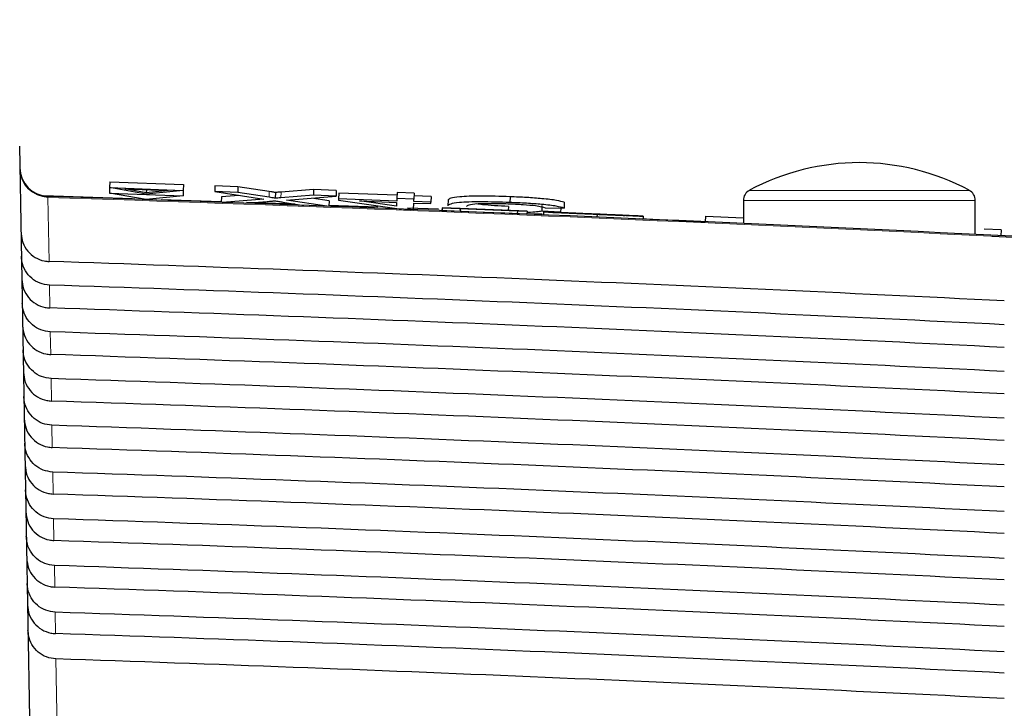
# Paper-space layout 'Blatt3' of a CAD drawing. Header units: millimetres. Extents: x 5 to 418, y 2 to 292.
# Tile 31 of 40: x 228 to 240, y 249 to 257. Entities that reach past the tile are written whole.
import ezdxf

# ---------------------------------------------------------------- set-up
doc = ezdxf.new("R2010")
doc.units = ezdxf.units.MM
doc.layers.add('SLD-0', color=7, linetype='Continuous')
doc.styles.add('SLDTEXTSTYLE0', font='TXT', dxfattribs={"width": 0.605})
doc.dimstyles.new('SLDDIMSTYLE5', dxfattribs={"dimtxt": 3.5, "dimasz": 3.302, "dimexe": 0, "dimexo": 0.0625, "dimgap": 0.875, "dimtad": 1, "dimlfac": 1.5, "dimrnd": 1e-09, "dimzin": 12, "dimdsep": 46, "dimtxsty": 'SLDTEXTSTYLE0', "dimsah": 1, "dimcen": 0.09, "dimadec": 0, "dimazin": 3, "dimtfac": 1, "dimtofl": 0, "dimtmove": 0, "dimatfit": 3, "dimfxl": 1, "dimfrac": 2, "dimtolj": 1, "dimtzin": 12, "dimarcsym": 0})

# ---------------------------------------------------------------- blocks, each defined once
blk = doc.blocks.new('_D_16')
at = {"layer": 'SLD-0', "color": 7}
for p, q in [((130.949, 139.138), (130.949, 268.927)), ((320.949, 139.138), (320.949, 268.927)), ((130.949, 267.927), (320.949, 267.927))]:
    blk.add_line(p, q, dxfattribs=at)
for points in [[(130.949, 267.927), (134.251, 267.419), (134.251, 268.435)], [(320.949, 267.927), (317.647, 268.435), (317.647, 267.419)]]:
    blk.add_solid(points, dxfattribs=at)
at = {"layer": 'SLD-0', "color": 7, "insert": (221.939, 272.438), "char_height": 3.5, "attachment_point": 1, "style": 'SLDTEXTSTYLE0'}
blk.add_mtext('285', dxfattribs=at)

psp = doc.layouts.new('Blatt3')

# ---------------------------------------------------------------- linework, layer by layer
at = {"color": 7, "linetype": 'Continuous', "lineweight": 25}
for p, q in [((228.294, 255.7499), (228.4087, 249.179)), ((229.3304, 255.2748), (229.328, 255.2111)), ((229.3329, 255.3412), (229.3304, 255.2748)), ((229.3304, 255.2748), (230.1766, 255.2431)), ((229.7513, 255.2005), (229.3304, 255.2748)), ((229.3329, 255.3412), (230.1791, 255.3095)), ((229.5032, 255.2603), (230.0032, 255.2416)), ((229.7519, 255.2165), (229.5032, 255.2603)), ((230.1791, 255.3095), (230.1766, 255.2431)), ((230.5412, 255.2959), (230.5387, 255.2295)), ((230.8049, 255.286), (230.5412, 255.2959)), ((230.8049, 255.286), (230.8024, 255.2196)), ((231.1658, 255.2304), (230.8049, 255.286)), ((228.5738, 255.1841), (229.5876, 255.1502)), ((229.328, 255.2111), (230.1742, 255.1793)), ((229.7489, 255.1368), (229.328, 255.2111)), ((230.1742, 255.1793), (229.7489, 255.1368)), ((230.1766, 255.2431), (229.7513, 255.2005)), ((229.7532, 255.251), (229.7519, 255.2165)), ((230.0032, 255.2416), (229.7519, 255.2165)), ((230.1766, 255.2431), (230.1742, 255.1793)), ((230.8024, 255.2196), (230.5387, 255.2295)), ((230.5387, 255.2295), (231.1026, 255.1426)), ((230.6152, 255.1708), (230.6128, 255.1062)), ((230.8173, 255.1865), (230.6152, 255.1708)), ((231.1633, 255.164), (230.8024, 255.2196)), ((231.2376, 255.2193), (231.2351, 255.1529)), ((231.6729, 255.187), (231.2983, 255.1578)), ((231.6754, 255.2534), (231.3008, 255.2242)), ((231.3647, 255.1329), (231.9335, 255.1772)), ((231.8528, 255.1244), (231.6524, 255.1553)), ((231.6754, 255.2534), (231.6729, 255.187)), ((231.9335, 255.1772), (231.6729, 255.187)), ((231.936, 255.2436), (231.6754, 255.2534)), ((231.936, 255.2436), (231.9335, 255.1772)), ((231.9649, 255.2128), (231.9625, 255.1463)), ((232.6328, 255.1877), (231.9649, 255.2128)), ((232.6315, 255.1511), (232.6304, 255.1213)), ((232.634, 255.2175), (232.6315, 255.1511)), ((232.8279, 255.1437), (232.6315, 255.1511)), ((232.8304, 255.2101), (232.634, 255.2175)), ((232.8304, 255.2101), (232.8279, 255.1437)), ((233.0257, 255.173), (232.8293, 255.1804)), ((233.0257, 255.173), (233.0232, 255.1066)), ((233.9336, 255.1703), (233.9311, 255.1039)), ((229.924, 255.1389), (230.6132, 255.1159)), ((231.1026, 255.1426), (230.6288, 255.1056)), ((230.8919, 255.0961), (231.1415, 255.1156)), ((230.9052, 255.1061), (231.459, 255.0876)), ((231.3211, 255.1089), (231.5647, 255.0713)), ((231.829, 255.0613), (231.3647, 255.1329)), ((231.8528, 255.1244), (231.8504, 255.0605)), ((231.8509, 255.0745), (232.415, 255.0556)), ((231.9625, 255.1463), (231.9619, 255.1307)), ((231.9619, 255.1307), (232.6853, 255.0283)), ((232.6304, 255.1213), (231.9625, 255.1463)), ((232.2044, 255.1216), (232.6298, 255.1057)), ((232.6281, 255.0617), (232.2044, 255.1216)), ((232.6298, 255.1057), (232.6281, 255.0617)), ((232.7553, 255.0442), (233.1123, 255.0323)), ((232.8234, 255.0231), (232.8262, 255.0983)), ((232.8262, 255.0983), (233.0227, 255.0909)), ((232.8268, 255.114), (232.8279, 255.1437)), ((233.0232, 255.1066), (232.8268, 255.114)), ((233.0227, 255.0909), (233.0232, 255.1066)), ((233.1523, 255.0447), (233.1509, 255.0114)), ((233.1548, 255.0436), (233.1523, 255.0447)), ((233.1523, 255.0447), (234.1292, 255.0038)), ((233.1548, 255.0436), (233.1534, 255.0103)), ((233.3615, 255.0349), (233.1548, 255.0436)), ((233.221, 255.1334), (233.2185, 255.067)), ((234.1295, 255.0036), (233.3592, 255.0359)), ((233.3592, 255.0359), (233.36, 255.0356)), ((233.36, 255.0356), (234.0176, 255.008)), ((233.3615, 255.0349), (233.3601, 255.0016)), ((234.0179, 255.0078), (233.3603, 255.0354)), ((233.3603, 255.0354), (233.3615, 255.0349)), ((233.9147, 255.0597), (233.913, 255.0128)), ((234.3006, 255.0704), (234.2981, 255.004)), ((234.3389, 255.0439), (234.5552, 255.0398)), ((234.5158, 255.0406), (234.514, 254.9922)), ((234.5576, 255.1062), (234.5552, 255.0398)), ((236.6159, 255.1266), (236.6159, 254.8629)), ((239.2826, 254.7374), (239.2826, 255.1266)), ((232.7197, 255.027), (232.8234, 255.0231)), ((233.1534, 255.0103), (233.1509, 255.0114)), ((233.3601, 255.0016), (233.1534, 255.0103)), ((234.0165, 254.9745), (233.3601, 255.0021)), ((234.0179, 255.0078), (234.0165, 254.9745)), ((234.1281, 254.9703), (234.0165, 254.975)), ((234.0176, 255.008), (234.0179, 255.0078)), ((234.1295, 255.0036), (234.1281, 254.9703)), ((234.1292, 255.0038), (234.1295, 255.0036)), ((234.514, 254.9922), (234.2981, 255.004)), ((234.3187, 254.9951), (234.3173, 254.9618)), ((234.3187, 254.9951), (234.5254, 254.9864)), ((234.3741, 254.9932), (234.3741, 254.9928)), ((234.487, 254.988), (234.514, 254.9922)), ((234.9335, 254.9689), (234.9321, 254.9366)), ((235.4262, 254.949), (235.2196, 254.9577)), ((235.4649, 254.9469), (235.4635, 254.9138)), ((236.1818, 254.949), (236.1787, 254.8825)), ((236.1818, 254.949), (236.6159, 254.9287)), ((235.425, 254.9192), (236.1784, 254.8819)), ((239.5798, 254.7895), (239.3835, 254.7988)), ((239.478, 254.7188), (240.3275, 254.6768)), ((239.5798, 254.7895), (239.5767, 254.7229))]:
    psp.add_line(p, q, dxfattribs=at)
at = {"color": 7, "linetype": 'Continuous', "lineweight": 18}
for p, q in [((228.6206, 255.175), (228.621, 255.1632)), ((228.621, 255.1632), (228.6338, 254.4264)), ((231.1658, 255.2304), (231.1633, 255.164)), ((231.3008, 255.2242), (231.2983, 255.1578)), ((236.6861, 255.244), (237.9492, 255.244)), ((237.9492, 255.244), (239.2124, 255.244)), ((237.9492, 255.1266), (236.6159, 255.1266)), ((239.2826, 255.1266), (237.9492, 255.1266)), ((228.3118, 254.7441), (228.3116, 254.7441)), ((228.6385, 254.1548), (228.6431, 253.8918)), ((228.6479, 253.6177), (228.6524, 253.3572)), ((228.6573, 253.0807), (228.6617, 252.8227)), ((228.6666, 252.5436), (228.6711, 252.2881)), ((228.676, 252.0065), (228.6804, 251.7535)), ((228.6853, 251.4694), (228.6897, 251.219)), ((228.6947, 250.9324), (228.699, 250.6844)), ((228.7041, 250.3953), (228.7083, 250.1498)), ((228.7134, 249.8582), (228.7309, 248.8547))]:
    psp.add_line(p, q, dxfattribs=at)
at = {"color": 7, "linetype": 'Continuous', "lineweight": 25}
for centre, radius, start, end in [((228.6316, 255.5081), 0.3333, 181, 268.10849), ((237.9492, 252.8955), 2.6667, 61.72629, 118.27371), ((206.6159, -411.1284), 666.6667, 86.7313823, 88.1084916), ((236.7492, 255.1266), 0.1333, 118.27371, 180), ((239.1492, 255.1266), 0.1333, 0, 61.72629)]:
    psp.add_arc(centre, radius, start, end, dxfattribs=at)
at = {"color": 7, "linetype": 'Continuous', "lineweight": 18}
for centre, radius, start, end in [((228.6302, 255.4948), 0.3317, 181.23895, 268.40414), ((206.6159, -411.1284), 666.6549, 86.7313823, 88.1084278)]:
    psp.add_arc(centre, radius, start, end, dxfattribs=at)
at = {"color": 7, "linetype": 'Continuous', "lineweight": 25}
for centre, major_axis, start_param, end_param in [((206.6159, -412.6873), (0, 667.4769), 6.2337251, 6.2501925), ((206.6159, -409.5774), (0, 664.0975), 6.2334732, 6.2500174), ((206.6159, -412.6861), (0, 666.9417), 6.2336854, 6.250152), ((206.6159, -409.5786), (0, 663.5622), 6.2334331, 6.2499765), ((206.6159, -412.6848), (0, 666.4065), 6.2336456, 6.2501115), ((206.6159, -409.5799), (0, 663.027), 6.2333929, 6.2499356), ((206.6159, -412.6836), (0, 665.8713), 6.2336057, 6.2500709), ((206.6159, -409.5811), (0, 662.4918), 6.2333526, 6.2498946), ((206.6159, -412.6823), (0, 665.3361), 6.2335658, 6.2500302), ((206.6159, -409.5824), (0, 661.9566), 6.2333123, 6.2498535), ((206.6159, -412.6811), (0, 664.8009), 6.2335258, 6.2499895), ((206.6159, -409.5836), (0, 661.4214), 6.2332719, 6.2498123), ((206.6159, -412.6798), (0, 664.2657), 6.2334858, 6.2499487), ((206.6159, -409.5849), (0, 660.8862), 6.2332314, 6.2497711), ((206.6159, -412.6786), (0, 663.7304), 6.2334457, 6.2499079), ((206.6159, -409.5861), (0, 660.351), 6.2331909, 6.2497299), ((206.6159, -412.6773), (0, 663.1952), 6.2334055, 6.2498669), ((206.6159, -409.5874), (0, 659.8157), 6.2331503, 6.2496885)]:
    psp.add_ellipse(centre, major_axis=major_axis, ratio=0.9999973, start_param=start_param, end_param=end_param, dxfattribs=at)
for points, knots in [([(231.2351, 255.1529), (231.2216, 255.155), (231.1975, 255.1587), (231.1738, 255.1624), (231.1633, 255.164)], [0, 0, 0, 0, 0.5600016, 1, 1, 1, 1]), ([(231.2376, 255.2193), (231.2241, 255.2214), (231.2, 255.2251), (231.1763, 255.2288), (231.1658, 255.2304)], [0, 0, 0, 0, 0.56000161, 1, 1, 1, 1]), ([(231.2983, 255.1578), (231.2865, 255.1569), (231.2653, 255.1553), (231.2444, 255.1536), (231.2351, 255.1529)], [0, 0, 0, 0, 0.5599998, 1, 1, 1, 1]), ([(231.3008, 255.2242), (231.289, 255.2233), (231.2678, 255.2217), (231.2469, 255.22), (231.2376, 255.2193)], [0, 0, 0, 0, 0.5599998, 1, 1, 1, 1]), ([(233.9336, 255.1703), (233.8188, 255.174), (233.5898, 255.1812), (233.3471, 255.1717), (233.2406, 255.1539), (233.2275, 255.1402), (233.221, 255.1334)], [0, 0, 0, 0, 0.2799551, 0.5580876, 0.7789116, 1, 1, 1, 1]), ([(234.5576, 255.1062), (234.5325, 255.1134), (234.4823, 255.1278), (234.321, 255.1475), (234.1272, 255.1621), (233.9982, 255.1676), (233.9336, 255.1703)], [0, 0, 0, 0, 0.2802563, 0.5595462, 0.7795894, 1, 1, 1, 1]), ([(231.1415, 255.1156), (231.1588, 255.117), (231.1829, 255.119), (231.2126, 255.1217), (231.2185, 255.1234), (231.2215, 255.1242)], [0, 0, 0, 0, 0.5612769, 0.7817626, 1, 1, 1, 1]), ([(231.2215, 255.1242), (231.2401, 255.1214), (231.2732, 255.1162), (231.3065, 255.1111), (231.3211, 255.1089)], [0, 0, 0, 0, 0.5599999, 1, 1, 1, 1]), ([(233.9311, 255.1039), (233.8163, 255.1076), (233.5873, 255.1148), (233.3446, 255.1053), (233.2381, 255.0875), (233.225, 255.0738), (233.2185, 255.067)], [0, 0, 0, 0, 0.27995506, 0.55808759, 0.77891157, 1, 1, 1, 1]), ([(233.4346, 255.0588), (233.4391, 255.0652), (233.4481, 255.078), (233.5381, 255.0922), (233.7162, 255.0961), (233.8456, 255.0924), (233.9103, 255.0906)], [0, 0, 0, 0, 0.281245, 0.5607156, 0.780138, 1, 1, 1, 1]), ([(233.9147, 255.0597), (233.8609, 255.062), (233.7535, 255.0667), (233.6191, 255.0774), (233.5669, 255.0853), (233.5455, 255.0886)], [0, 0, 0, 0, 0.3717823, 0.7424901, 1, 1, 1, 1]), ([(233.9103, 255.0906), (233.9692, 255.0879), (234.0869, 255.0826), (234.2657, 255.0655), (234.3111, 255.0521), (234.3389, 255.0439)], [0, 0, 0, 0, 0.2807112, 0.5609046, 1, 1, 1, 1]), ([(234.5552, 255.0398), (234.53, 255.047), (234.4798, 255.0614), (234.3185, 255.0811), (234.1247, 255.0957), (233.9957, 255.1012), (233.9311, 255.1039)], [0, 0, 0, 0, 0.2802563, 0.5595462, 0.7795894, 1, 1, 1, 1]), ([(234.1282, 254.9736), (234.1332, 254.9735), (234.199, 254.9717), (234.2524, 254.9733), (234.3018, 254.9747)], [0, 0, 0, 0, 0.074994, 1, 1, 1, 1]), ([(234.2981, 255.004), (234.2805, 255.0009), (234.2454, 254.9948), (234.1803, 254.9899), (234.1318, 254.99), (234.1289, 254.99)], [0, 0, 0, 0, 0.4861741, 0.9699782, 1, 1, 1, 1]), ([(234.9335, 254.9689), (234.848, 254.9725), (234.6777, 254.9797), (234.4631, 254.9888), (234.342, 254.994), (234.3265, 254.9947), (234.3187, 254.9951)], [0, 0, 0, 0, 0.2808135, 0.5595629, 0.7796198, 1, 1, 1, 1]), ([(234.591, 254.9839), (234.558, 254.9853), (234.4922, 254.9881), (234.3978, 254.9921), (234.383, 254.9928), (234.3741, 254.9932)], [0, 0, 0, 0, 0.2814452, 0.5622732, 1, 1, 1, 1]), ([(234.3741, 254.9932), (234.3789, 254.993), (234.3886, 254.9927), (234.4614, 254.9897), (234.6199, 254.9832), (234.774, 254.9767), (234.8821, 254.9722)], [0, 0, 0, 0, 0.1870287, 0.3741238, 0.5611402, 1, 1, 1, 1]), ([(234.5254, 254.9864), (234.5338, 254.986), (234.5506, 254.9853), (234.6594, 254.9806), (234.7925, 254.975), (234.8802, 254.9713), (234.9241, 254.9694)], [0, 0, 0, 0, 0.280632, 0.5586744, 0.7791973, 1, 1, 1, 1]), ([(234.8906, 254.9717), (234.8507, 254.9734), (234.7712, 254.9767), (234.6655, 254.9811), (234.5934, 254.9841), (234.585, 254.9844), (234.5807, 254.9845)], [0, 0, 0, 0, 0.2812903, 0.5608202, 0.7806803, 1, 1, 1, 1]), ([(234.5807, 254.9845), (234.5833, 254.9844), (234.5879, 254.9842), (234.6196, 254.9828), (234.6335, 254.9822)], [0, 0, 0, 0, 0.5596169, 1, 1, 1, 1]), ([(235.1017, 254.9623), (235.0438, 254.9648), (234.9485, 254.9688), (234.8132, 254.9745), (234.6996, 254.9793), (234.6272, 254.9823), (234.591, 254.9839)], [0, 0, 0, 0, 0.3399393, 0.5600249, 0.7800825, 1, 1, 1, 1]), ([(234.6335, 254.9822), (234.6955, 254.9796), (234.7978, 254.9753), (234.9535, 254.9687), (235.0837, 254.9632), (235.168, 254.9597), (235.2101, 254.9579)], [0, 0, 0, 0, 0.3384083, 0.5589741, 0.7795351, 1, 1, 1, 1]), ([(234.8821, 254.9722), (234.9547, 254.9691), (235.0996, 254.963), (235.2873, 254.9551), (235.4023, 254.9502), (235.4182, 254.9494), (235.4262, 254.949)], [0, 0, 0, 0, 0.2807972, 0.5601508, 0.7798767, 1, 1, 1, 1]), ([(235.2196, 254.9577), (235.2116, 254.9581), (235.1957, 254.9588), (235.0773, 254.9639), (234.9615, 254.9687), (234.8906, 254.9717)], [0, 0, 0, 0, 0.2810967, 0.5602874, 1, 1, 1, 1]), ([(234.9241, 254.9694), (234.968, 254.9676), (235.0557, 254.9639), (235.169, 254.9592), (235.2435, 254.9562), (235.2533, 254.9558), (235.2583, 254.9556)], [0, 0, 0, 0, 0.28091717, 0.56081274, 0.7805018, 1, 1, 1, 1]), ([(235.4649, 254.9469), (235.4533, 254.9474), (235.4301, 254.9482), (235.2317, 254.9564), (235.0466, 254.9642), (234.9335, 254.9689)], [0, 0, 0, 0, 0.2799417, 0.5600797, 1, 1, 1, 1]), ([(235.2583, 254.9556), (235.2558, 254.9557), (235.251, 254.956), (235.1972, 254.9583), (235.138, 254.9608), (235.1017, 254.9623)], [0, 0, 0, 0, 0.2800885, 0.5599705, 1, 1, 1, 1]), ([(235.2101, 254.9579), (235.2489, 254.9563), (235.3264, 254.953), (235.4106, 254.9494), (235.4577, 254.9473), (235.4625, 254.9471), (235.4649, 254.9469)], [0, 0, 0, 0, 0.28037134, 0.55990891, 0.77985887, 1, 1, 1, 1]), ([(228.3118, 254.7441), (228.3165, 254.7103), (228.3266, 254.6389), (228.3843, 254.5424), (228.471, 254.468), (228.56, 254.4325), (228.6156, 254.4279), (228.6338, 254.4264)], [0, 0, 0, 0, 0.2052588, 0.4341811, 0.6624014, 0.8891626, 1, 1, 1, 1]), ([(228.6385, 254.1548), (228.6015, 254.1597), (228.5274, 254.1695), (228.4301, 254.2299), (228.3574, 254.3167), (228.3216, 254.4076), (228.3175, 254.4656), (228.3161, 254.4859)], [0, 0, 0, 0, 0.2187771, 0.43751, 0.6574786, 0.8798632, 1, 1, 1, 1]), ([(228.3207, 254.2213), (228.3251, 254.1835), (228.3338, 254.1078), (228.3936, 254.0079), (228.4803, 253.9334), (228.5693, 253.8979), (228.6249, 253.8933), (228.6431, 253.8918)], [0, 0, 0, 0, 0.2236181, 0.4472597, 0.6702154, 0.8917458, 1, 1, 1, 1]), ([(228.6479, 253.6177), (228.6108, 253.6226), (228.5368, 253.6325), (228.4395, 253.6929), (228.3667, 253.7797), (228.331, 253.8706), (228.3269, 253.9285), (228.3254, 253.9488)], [0, 0, 0, 0, 0.2187831, 0.4375218, 0.6574965, 0.8798873, 1, 1, 1, 1]), ([(228.33, 253.6868), (228.3344, 253.6489), (228.3432, 253.5732), (228.403, 253.4733), (228.4897, 253.3989), (228.5786, 253.3634), (228.6342, 253.3588), (228.6524, 253.3572)], [0, 0, 0, 0, 0.22362406, 0.44727153, 0.67023317, 0.89176936, 1, 1, 1, 1]), ([(228.6573, 253.0807), (228.6202, 253.0856), (228.5461, 253.0954), (228.4488, 253.1558), (228.3761, 253.2426), (228.3404, 253.3335), (228.3363, 253.3914), (228.3348, 253.4117)], [0, 0, 0, 0, 0.21878901, 0.43753372, 0.65751448, 0.87991149, 1, 1, 1, 1]), ([(228.3393, 253.1522), (228.3437, 253.1144), (228.3525, 253.0387), (228.4123, 252.9387), (228.499, 252.8643), (228.588, 252.8288), (228.6435, 252.8242), (228.6617, 252.8227)], [0, 0, 0, 0, 0.22363, 0.4472834, 0.6702509, 0.891793, 1, 1, 1, 1]), ([(228.6666, 252.5436), (228.6296, 252.5485), (228.5555, 252.5583), (228.4582, 252.6188), (228.3855, 252.7056), (228.3498, 252.7965), (228.3456, 252.8544), (228.3442, 252.8747)], [0, 0, 0, 0, 0.218795, 0.4375456, 0.6575325, 0.8799357, 1, 1, 1, 1]), ([(228.3487, 252.6176), (228.3531, 252.5798), (228.3618, 252.5041), (228.4216, 252.4042), (228.5083, 252.3297), (228.5973, 252.2942), (228.6528, 252.2896), (228.6711, 252.2881)], [0, 0, 0, 0, 0.2236359, 0.4472952, 0.6702687, 0.8918166, 1, 1, 1, 1]), ([(228.676, 252.0065), (228.6389, 252.0114), (228.5648, 252.0212), (228.4676, 252.0817), (228.3948, 252.1685), (228.3591, 252.2594), (228.355, 252.3173), (228.3536, 252.3376)], [0, 0, 0, 0, 0.2188009, 0.4375576, 0.6575505, 0.87996, 1, 1, 1, 1]), ([(228.358, 252.0831), (228.3624, 252.0452), (228.3711, 251.9695), (228.431, 251.8696), (228.5176, 251.7952), (228.6066, 251.7597), (228.6622, 251.7551), (228.6804, 251.7535)], [0, 0, 0, 0, 0.2236419, 0.4473071, 0.6702865, 0.8918403, 1, 1, 1, 1]), ([(228.6853, 251.4694), (228.6483, 251.4744), (228.5742, 251.4842), (228.4769, 251.5446), (228.4042, 251.6314), (228.3685, 251.7223), (228.3644, 251.7802), (228.3629, 251.8005)], [0, 0, 0, 0, 0.2188069, 0.4375695, 0.6575686, 0.8799842, 1, 1, 1, 1]), ([(228.3673, 251.5485), (228.3717, 251.5107), (228.3805, 251.435), (228.4403, 251.335), (228.527, 251.2606), (228.6159, 251.2251), (228.6715, 251.2205), (228.6897, 251.219)], [0, 0, 0, 0, 0.2236478, 0.447319, 0.6703044, 0.8918641, 1, 1, 1, 1]), ([(228.6947, 250.9324), (228.6576, 250.9373), (228.5836, 250.9471), (228.4863, 251.0076), (228.4136, 251.0944), (228.3779, 251.1853), (228.3738, 251.2432), (228.3723, 251.2635)], [0, 0, 0, 0, 0.2188129, 0.4375815, 0.6575867, 0.8800086, 1, 1, 1, 1]), ([(228.3767, 251.0139), (228.381, 250.9761), (228.3898, 250.9004), (228.4496, 250.8005), (228.5363, 250.726), (228.6253, 250.6905), (228.6808, 250.6859), (228.699, 250.6844)], [0, 0, 0, 0, 0.2236538, 0.447331, 0.6703222, 0.8918878, 1, 1, 1, 1]), ([(228.7041, 250.3953), (228.667, 250.4002), (228.5929, 250.41), (228.4956, 250.4705), (228.4229, 250.5573), (228.3873, 250.6482), (228.3831, 250.7061), (228.3817, 250.7264)], [0, 0, 0, 0, 0.2188189, 0.4375935, 0.6576048, 0.880033, 1, 1, 1, 1]), ([(228.386, 250.4794), (228.3904, 250.4415), (228.3991, 250.3658), (228.459, 250.2659), (228.5456, 250.1915), (228.6346, 250.156), (228.6901, 250.1513), (228.7083, 250.1498)], [0, 0, 0, 0, 0.2236598, 0.4473429, 0.6703401, 0.8919116, 1, 1, 1, 1]), ([(228.7134, 249.8582), (228.6764, 249.8631), (228.6023, 249.873), (228.505, 249.9334), (228.4323, 250.0202), (228.3966, 250.1111), (228.3925, 250.169), (228.3911, 250.1893)], [0, 0, 0, 0, 0.2188249, 0.4376055, 0.657623, 0.8800574, 1, 1, 1, 1])]:
    psp.add_open_spline(points, degree=3, knots=knots, dxfattribs=at)

# ---------------------------------------------------------------- dimensions: what is measured, and where the dimension line sits
at = {"layer": 'SLD-0', "color": 7}
dim = psp.add_linear_dim(base=(320.9492, 267.9266), p1=(130.9492, 139.1382), p2=(320.9492, 139.1382), dimstyle='SLDDIMSTYLE5', dxfattribs=at)
dim.commit()
dim.dimension.update_dxf_attribs({"geometry": '_D_16', "text_midpoint": (225.9492, 267.9266), "dimtype": 160})

doc.saveas('drawing.dxf')
